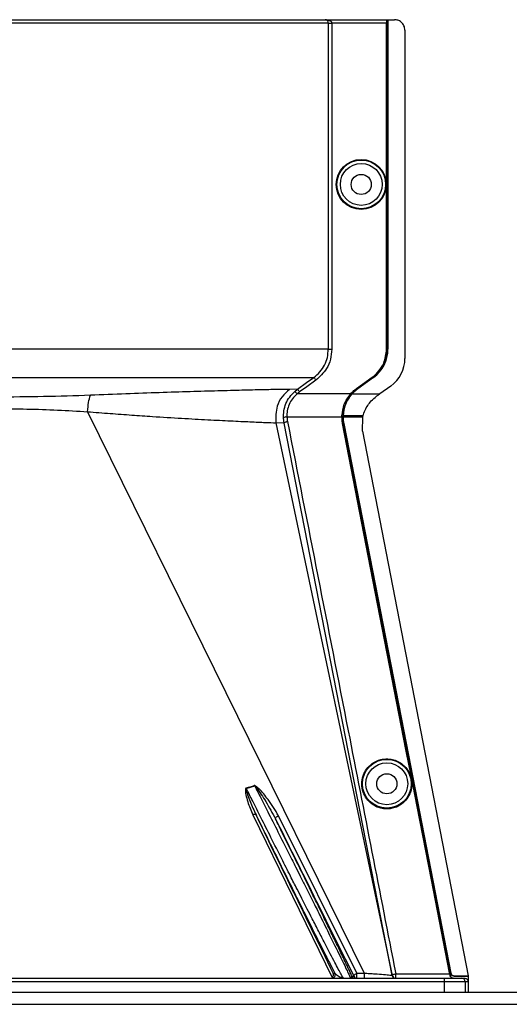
# Model space of a CAD drawing. Header units: inches. Extents: x -3977 to 448, y -4288 to 2176.
# Tile 96 of 206: x -706 to -635, y -2988 to -2847. Entities that reach past the tile are written whole.
import ezdxf

# ---------------------------------------------------------------- set-up
doc = ezdxf.new("R2010")
doc.units = ezdxf.units.IN
doc.header["$MEASUREMENT"] = 0

msp = doc.modelspace()

# ---------------------------------------------------------------- linework, layer by layer
at = {"color": 2, "linetype": 'Continuous', "lineweight": 25}
for p, q in [((-661.119, -2847.198), (-756.836, -2847.198)), ((-756.337, -2846.698), (-661.57, -2846.698)), ((-661.57, -2846.698), (-652.714, -2846.698)), ((-661.119, -2894.136), (-661.119, -2847.198)), ((-661.119, -2847.198), (-660.62, -2847.198)), ((-660.62, -2847.198), (-660.62, -2894.136)), ((-652.722, -2847.198), (-660.62, -2847.198)), ((-652.722, -2894.136), (-652.722, -2847.198)), ((-652.679, -2846.698), (-652.714, -2846.698)), ((-652.679, -2846.698), (-652.559, -2846.698)), ((-652.679, -2846.698), (-652.679, -2894.136)), ((-652.559, -2846.698), (-652.559, -2894.136)), ((-652.559, -2846.698), (-652.529, -2846.698)), ((-652.529, -2846.698), (-652.529, -2894.136)), ((-652.529, -2846.698), (-651.589, -2846.698)), ((-650.089, -2848.198), (-650.089, -2895.467)), ((-652.679, -2894.136), (-652.722, -2894.136)), ((-652.559, -2894.136), (-652.529, -2894.136)), ((-657.065, -2899.801), (-654.784, -2898.16)), ((-654.759, -2898.195), (-657.04, -2899.836)), ((-654.627, -2898.17), (-656.908, -2899.811)), ((-654.609, -2898.195), (-656.89, -2899.836)), ((-654.784, -2898.16), (-654.759, -2898.195)), ((-654.609, -2898.195), (-654.627, -2898.17)), ((-665.544, -2899.874), (-666.715, -2899.917)), ((-665.953, -2900.202), (-665.544, -2899.874)), ((-665.953, -2900.202), (-665.621, -2900.575)), ((-657.065, -2899.801), (-657.04, -2899.836)), ((-656.908, -2899.811), (-656.89, -2899.836)), ((-652.123, -2899.436), (-653.706, -2900.575)), ((-657.917, -2900.575), (-665.621, -2900.575)), ((-657.859, -2900.575), (-658.722, -2902.059)), ((-657.891, -2900.546), (-657.859, -2900.575)), ((-657.75, -2900.575), (-657.859, -2900.575)), ((-657.709, -2900.575), (-657.732, -2900.555)), ((-657.709, -2900.575), (-653.706, -2900.575)), ((-695.797, -2903.134), (-655.982, -2983.968)), ((-667.496, -2904.778), (-667.582, -2904.069)), ((-659.157, -2903.897), (-667.084, -2903.897)), ((-659.155, -2903.737), (-659.111, -2903.739)), ((-659.111, -2903.739), (-658.992, -2903.739)), ((-658.992, -2903.739), (-658.993, -2903.897)), ((-656.502, -2903.897), (-658.962, -2903.897)), ((-656.532, -2903.739), (-658.961, -2903.739)), ((-656.121, -2903.739), (-656.532, -2903.739)), ((-656.16, -2903.897), (-656.502, -2903.897)), ((-656.212, -2905.957), (-656.165, -2903.917)), ((-656.165, -2903.917), (-656.16, -2903.897)), ((-668.68, -2904.727), (-651.941, -2984.302)), ((-667.496, -2904.778), (-668.68, -2904.727)), ((-651.906, -2984.295), (-667.496, -2904.778)), ((-659.064, -2904.837), (-659.02, -2904.829)), ((-658.87, -2904.829), (-658.901, -2904.835)), ((-656.212, -2905.957), (-640.956, -2984.355)), ((-649.887, -2952.006), (-649.844, -2951.998)), ((-672.934, -2957.37), (-671.729, -2957.006)), ((-671.995, -2961.171), (-660.567, -2984.591)), ((-648.332, -2959.995), (-648.289, -2959.987)), ((-656.997, -2983.968), (-668.29, -2961.302)), ((-773.549, -2984.699), (-644.407, -2984.699)), ((-644.407, -2985.199), (-773.549, -2985.199)), ((-660.422, -2983.978), (-660.183, -2983.978)), ((-657.711, -2984.42), (-657.903, -2984.664)), ((-657.711, -2984.42), (-657.445, -2984.42)), ((-651.416, -2984.041), (-643.65, -2984.041)), ((-651.416, -2984.699), (-651.416, -2984.041)), ((-644.407, -2985.199), (-644.407, -2984.699)), ((-644.407, -2984.699), (-641.907, -2984.699)), ((-644.407, -2986.699), (-644.407, -2985.199)), ((-641.407, -2985.199), (-644.407, -2985.199)), ((-643.671, -2983.937), (-643.627, -2983.929)), ((-643.509, -2983.929), (-643.627, -2983.929)), ((-643.602, -2984.295), (-643.556, -2984.295)), ((-643.495, -2983.997), (-643.473, -2983.953)), ((-642.987, -2984.355), (-643.009, -2984.399)), ((-643.009, -2984.399), (-640.992, -2984.399)), ((-642.987, -2984.355), (-640.956, -2984.355)), ((-641.907, -2984.699), (-641.478, -2984.699)), ((-641.407, -2985.199), (-641.407, -2986.699)), ((-640.977, -2985.199), (-641.407, -2985.199)), ((-640.956, -2984.355), (-640.992, -2984.399)), ((-640.977, -2985.511), (-640.977, -2986.699))]:
    msp.add_line(p, q, dxfattribs=at)
at = {"color": 7, "linetype": 'Continuous', "lineweight": 25}
for p, q in [((-1388.978, -2986.699), (-251.478, -2986.699)), ((-1388.978, -2988.449), (-251.478, -2988.449))]:
    msp.add_line(p, q, dxfattribs=at)
at = {"color": 2, "linetype": 'Continuous', "lineweight": 25, "flags": 128}
for points in [[(-665.544, -2899.874), (-664.251, -2898.946), (-663.205, -2898.195)], [(-662.913, -2898.601), (-664.223, -2899.541), (-665.252, -2900.28)], [(-658.962, -2903.897), (-658.98, -2903.897), (-658.993, -2903.897)], [(-649.887, -2952.006), (-655.027, -2925.592), (-659.064, -2904.837)], [(-659.02, -2904.829), (-657.715, -2911.542), (-656.625, -2917.142), (-655.753, -2921.629), (-655.24, -2924.264), (-654.849, -2926.273), (-654.58, -2927.656), (-654.458, -2928.283), (-654.439, -2928.385), (-654.434, -2928.406), (-654.433, -2928.412), (-654.433, -2928.413), (-654.433, -2928.413), (-654.433, -2928.413), (-654.433, -2928.413), (-654.433, -2928.412), (-654.433, -2928.412), (-654.433, -2928.412), (-654.433, -2928.412), (-654.433, -2928.413), (-654.433, -2928.414), (-649.844, -2951.998)], [(-658.901, -2904.835), (-650.283, -2949.128), (-643.509, -2983.929)], [(-658.87, -2904.829), (-650.25, -2949.139), (-643.473, -2983.953)], [(-648.332, -2959.995), (-649.203, -2955.521), (-649.887, -2952.006)], [(-649.844, -2951.998), (-648.973, -2956.471), (-648.289, -2959.987)], [(-671.535, -2961.179), (-671.559, -2961.15), (-671.595, -2961.128), (-671.642, -2961.114), (-671.7, -2961.108), (-671.766, -2961.111), (-671.839, -2961.123), (-671.916, -2961.143), (-671.995, -2961.171)], [(-643.671, -2983.937), (-646.281, -2970.529), (-648.332, -2959.995)], [(-648.289, -2959.987), (-645.679, -2973.394), (-643.627, -2983.929)], [(-668.726, -2961.75), (-668.735, -2961.704), (-668.722, -2961.649), (-668.689, -2961.588), (-668.635, -2961.525), (-668.565, -2961.461), (-668.481, -2961.401), (-668.388, -2961.348), (-668.29, -2961.302)], [(-656.997, -2983.968), (-656.428, -2983.968), (-656.178, -2983.968), (-656.068, -2983.968), (-656.02, -2983.968), (-655.998, -2983.968), (-655.989, -2983.968), (-655.985, -2983.968), (-655.983, -2983.968), (-655.982, -2983.968), (-655.982, -2983.968), (-655.982, -2983.968)], [(-651.906, -2984.295), (-651.902, -2984.262), (-651.878, -2984.227), (-651.834, -2984.19), (-651.774, -2984.154), (-651.698, -2984.119), (-651.611, -2984.088), (-651.515, -2984.062), (-651.416, -2984.041)], [(-643.65, -2984.041), (-643.662, -2983.983), (-643.671, -2983.937)]]:
    msp.add_lwpolyline(points, dxfattribs=at)
at = {"color": 2, "linetype": 'Continuous', "lineweight": 25}
for centre, radius in [((-656.379, -2870.417), 3.605), ((-656.379, -2870.417), 3.509), ((-656.379, -2870.417), 3.012), ((-656.379, -2870.417), 1.45), ((-652.698, -2956.699), 3.509), ((-652.698, -2956.699), 3.012), ((-652.698, -2956.699), 1.45)]:
    msp.add_circle(centre, radius, dxfattribs=at)
for centre, radius, start, end in [((-657.529, -2894.136), 5, 305.73216, 0), ((-654.979, -2895.467), 4.89, 305.73216, 0), ((-667.157, -2904.492), 0.599, 82.9578, 135.17479), ((-676.724, -2958.492), 3.952, 16.4795, 17.15605), ((-674.388, -2958.081), 2.868, 22.02204, 22.7694), ((-660.631, -2984.199), 0.5, 270.00215, 26.22215), ((-657.263, -2984.199), 0.5, 206.22003, 269.9994), ((-656.996, -2984.199), 0.5, 206.22003, 269.9994), ((-569.976, -2984.212), 86.006, 179.83787, 180.32474), ((-651.451, -2984.199), 0.5, 191.83666, 269.99987), ((-651.416, -2984.199), 0.5, 191.04681, 269.99999), ((-641.907, -2985.199), 0.5, 359.99961, 89.99961)]:
    msp.add_arc(centre, radius, start, end, dxfattribs=at)
msp.add_ellipse((-659.007, -2902.347), major_axis=(0.033, 4.773), ratio=0.0122176, start_param=4.381825, end_param=4.4166639, dxfattribs=at)
for points, knots in [([(-661.408, -2846.705), (-661.439, -2846.704), (-661.5, -2846.7), (-661.547, -2846.699), (-661.57, -2846.698)], [0, 0, 0, 0, 0.5230707, 1, 1, 1, 1]), ([(-661.119, -2847.198), (-661.12, -2847.178), (-661.121, -2847.134), (-661.137, -2847.042), (-661.191, -2846.903), (-661.346, -2846.732), (-661.481, -2846.711), (-661.57, -2846.698)], [0, 0, 0, 0, 0.04834573, 0.10276604, 0.23807983, 0.49917005, 1, 1, 1, 1]), ([(-661.57, -2846.698), (-661.38, -2846.712), (-661.127, -2846.731), (-660.849, -2846.865), (-660.722, -2846.964), (-660.652, -2847.062), (-660.624, -2847.141), (-660.622, -2847.18), (-660.62, -2847.198)], [0, 0, 0, 0, 0.4992923, 0.6664726, 0.8017544, 0.9097508, 0.956348, 1, 1, 1, 1]), ([(-652.714, -2846.698), (-652.715, -2846.707), (-652.718, -2846.725), (-652.72, -2846.861), (-652.722, -2847.029), (-652.722, -2847.143), (-652.722, -2847.198)], [0, 0, 0, 0, 0.27028002, 0.56245376, 0.78975162, 1, 1, 1, 1]), ([(-650.089, -2848.198), (-650.115, -2847.986), (-650.17, -2847.543), (-650.576, -2847.04), (-651.081, -2846.747), (-651.424, -2846.714), (-651.589, -2846.698)], [0, 0, 0, 0, 0.2702426, 0.562405, 0.7897212, 1, 1, 1, 1]), ([(-663.205, -2898.195), (-662.9, -2897.943), (-662.289, -2897.439), (-661.636, -2896.438), (-661.201, -2895.323), (-661.147, -2894.532), (-661.12, -2894.136)], [0, 0, 0, 0, 0.2495121, 0.4997211, 0.7495793, 1, 1, 1, 1]), ([(-660.62, -2894.136), (-660.659, -2894.622), (-660.737, -2895.593), (-661.421, -2897.229), (-662.348, -2898.081), (-662.913, -2898.601)], [0, 0, 0, 0, 0.2811331, 0.5612645, 1, 1, 1, 1]), ([(-654.784, -2898.16), (-654.453, -2897.879), (-653.783, -2897.312), (-652.943, -2895.953), (-652.806, -2894.822), (-652.722, -2894.136)], [0, 0, 0, 0, 0.2775345, 0.5620489, 1, 1, 1, 1]), ([(-652.679, -2894.136), (-652.713, -2894.572), (-652.783, -2895.455), (-653.401, -2896.944), (-654.246, -2897.723), (-654.759, -2898.195)], [0, 0, 0, 0, 0.2774863, 0.5619954, 1, 1, 1, 1]), ([(-708.978, -2898.195), (-707.055, -2898.195), (-703.221, -2898.195), (-697.555, -2898.195), (-692.074, -2898.195), (-686.857, -2898.195), (-681.987, -2898.195), (-677.543, -2898.195), (-673.59, -2898.195), (-670.196, -2898.195), (-667.404, -2898.195), (-665.282, -2898.195), (-663.792, -2898.195), (-663.401, -2898.195), (-663.205, -2898.195)], [0, 0, 0, 0, 0.08350072, 0.16652306, 0.25006506, 0.33326346, 0.4163653, 0.49999541, 0.58300815, 0.66624791, 0.74981928, 0.83291428, 0.91628495, 1, 1, 1, 1]), ([(-663.205, -2898.195), (-663.199, -2898.202), (-663.188, -2898.217), (-663.12, -2898.312), (-663.024, -2898.447), (-662.949, -2898.551), (-662.913, -2898.601)], [0, 0, 0, 0, 0.2405938, 0.5, 0.7594062, 1, 1, 1, 1]), ([(-666.715, -2899.917), (-667.212, -2899.922), (-668.202, -2899.931), (-670.548, -2899.983), (-673.461, -2900.052), (-676.953, -2900.143), (-680.962, -2900.256), (-685.418, -2900.394), (-690.24, -2900.561), (-693.676, -2900.7), (-695.398, -2900.769)], [0, 0, 0, 0, 0.1257187, 0.2502879, 0.3753933, 0.5005251, 0.6250881, 0.7505683, 0.8750215, 1, 1, 1, 1]), ([(-666.715, -2899.917), (-667.085, -2900.247), (-667.84, -2900.92), (-668.703, -2902.581), (-668.689, -2903.919), (-668.68, -2904.727)], [0, 0, 0, 0, 0.2761786, 0.5629357, 1, 1, 1, 1]), ([(-667.582, -2904.069), (-667.578, -2903.715), (-667.57, -2903.008), (-667.252, -2901.96), (-666.729, -2900.986), (-666.211, -2900.463), (-665.953, -2900.202)], [0, 0, 0, 0, 0.2495808, 0.4989767, 0.7495561, 1, 1, 1, 1]), ([(-665.544, -2899.874), (-665.538, -2899.881), (-665.527, -2899.897), (-665.459, -2899.992), (-665.362, -2900.126), (-665.288, -2900.23), (-665.252, -2900.28)], [0, 0, 0, 0, 0.240618, 0.5, 0.759382, 1, 1, 1, 1]), ([(-657.891, -2900.546), (-657.748, -2900.394), (-657.493, -2900.124), (-657.196, -2899.899), (-657.065, -2899.801)], [0, 0, 0, 0, 0.559821, 1, 1, 1, 1]), ([(-657.04, -2899.836), (-657.204, -2899.962), (-657.497, -2900.186), (-657.748, -2900.456), (-657.859, -2900.575)], [0, 0, 0, 0, 0.5598194, 1, 1, 1, 1]), ([(-656.908, -2899.811), (-657.073, -2899.938), (-657.367, -2900.164), (-657.62, -2900.435), (-657.732, -2900.555)], [0, 0, 0, 0, 0.5599982, 1, 1, 1, 1]), ([(-657.709, -2900.575), (-657.567, -2900.425), (-657.313, -2900.157), (-657.019, -2899.934), (-656.89, -2899.836)], [0, 0, 0, 0, 0.5600007, 1, 1, 1, 1]), ([(-695.398, -2900.769), (-697.629, -2900.847), (-702.091, -2901.003), (-706.683, -2901.023), (-708.978, -2901.032)], [0, 0, 0, 0, 0.5001323, 1, 1, 1, 1]), ([(-695.797, -2903.133), (-695.757, -2902.671), (-695.678, -2901.748), (-695.491, -2901.095), (-695.398, -2900.769)], [0, 0, 0, 0, 0.4999782, 1, 1, 1, 1]), ([(-665.621, -2900.575), (-665.854, -2900.798), (-666.317, -2901.244), (-666.789, -2902.083), (-667.075, -2902.987), (-667.081, -2903.594), (-667.084, -2903.897)], [0, 0, 0, 0, 0.25263713, 0.50354358, 0.75190953, 1, 1, 1, 1]), ([(-665.252, -2900.28), (-665.323, -2900.332), (-665.45, -2900.426), (-665.569, -2900.529), (-665.621, -2900.575)], [0, 0, 0, 0, 0.5599594, 1, 1, 1, 1]), ([(-659.155, -2903.737), (-659.088, -2903.166), (-658.955, -2902.023), (-658.263, -2901.058), (-657.917, -2900.575)], [0, 0, 0, 0, 0.4999469, 1, 1, 1, 1]), ([(-657.75, -2900.575), (-658.098, -2901.06), (-658.793, -2902.027), (-658.926, -2903.169), (-658.992, -2903.739)], [0, 0, 0, 0, 0.5013928, 1, 1, 1, 1]), ([(-658.961, -2903.739), (-658.939, -2903.457), (-658.895, -2902.893), (-658.638, -2902.058), (-658.258, -2901.264), (-657.892, -2900.804), (-657.709, -2900.575)], [0, 0, 0, 0, 0.2500257, 0.5001914, 0.7501772, 1, 1, 1, 1]), ([(-657.891, -2900.546), (-657.896, -2900.551), (-657.905, -2900.561), (-657.913, -2900.571), (-657.917, -2900.575)], [0, 0, 0, 0, 0.56, 1, 1, 1, 1]), ([(-657.732, -2900.555), (-657.735, -2900.558), (-657.741, -2900.565), (-657.747, -2900.572), (-657.75, -2900.575)], [0, 0, 0, 0, 0.56, 1, 1, 1, 1]), ([(-656.12, -2903.739), (-656.031, -2903.462), (-655.783, -2902.693), (-655.117, -2901.682), (-654.434, -2901.125), (-654.167, -2900.906)], [0, 0, 0, 0, 0.2548715, 0.7080318, 1, 1, 1, 1]), ([(-653.808, -2900.648), (-653.875, -2900.696), (-653.994, -2900.782), (-654.114, -2900.869), (-654.167, -2900.906)], [0, 0, 0, 0, 0.5599992, 1, 1, 1, 1]), ([(-653.808, -2900.648), (-653.789, -2900.634), (-653.755, -2900.61), (-653.721, -2900.586), (-653.706, -2900.575)], [0, 0, 0, 0, 0.56, 1, 1, 1, 1]), ([(-708.978, -2902.7), (-707.491, -2902.71), (-704.514, -2902.728), (-700.09, -2902.87), (-697.23, -2903.045), (-695.797, -2903.133)], [0, 0, 0, 0, 0.3326232, 0.6656434, 1, 1, 1, 1]), ([(-695.797, -2903.134), (-694.707, -2903.219), (-692.539, -2903.388), (-689.422, -2903.618), (-685.934, -2903.855), (-682.202, -2904.084), (-678.411, -2904.291), (-675.099, -2904.459), (-672.329, -2904.588), (-670.095, -2904.687), (-669.153, -2904.714), (-668.68, -2904.727)], [0, 0, 0, 0, 0.084405, 0.167683, 0.2508255, 0.3762115, 0.5005933, 0.6255551, 0.7504676, 0.8747621, 1, 1, 1, 1]), ([(-667.084, -2903.897), (-667.075, -2904.017), (-667.06, -2904.231), (-667.021, -2904.442), (-667.004, -2904.535)], [0, 0, 0, 0, 0.5599329, 1, 1, 1, 1]), ([(-659.157, -2903.897), (-659.157, -2903.867), (-659.157, -2903.814), (-659.155, -2903.761), (-659.155, -2903.737)], [0, 0, 0, 0, 0.5600001, 1, 1, 1, 1]), ([(-659.064, -2904.837), (-659.093, -2904.663), (-659.145, -2904.351), (-659.153, -2904.036), (-659.157, -2903.897)], [0, 0, 0, 0, 0.5599609, 1, 1, 1, 1]), ([(-659.111, -2903.739), (-659.11, -2903.944), (-659.108, -2904.309), (-659.047, -2904.67), (-659.02, -2904.829)], [0, 0, 0, 0, 0.5600766, 1, 1, 1, 1]), ([(-658.993, -2903.897), (-658.988, -2904.073), (-658.978, -2904.388), (-658.924, -2904.699), (-658.901, -2904.835)], [0, 0, 0, 0, 0.5600547, 1, 1, 1, 1]), ([(-658.992, -2903.739), (-658.986, -2903.739), (-658.975, -2903.738), (-658.965, -2903.739), (-658.961, -2903.739)], [0, 0, 0, 0, 0.56, 1, 1, 1, 1]), ([(-658.87, -2904.829), (-658.899, -2904.656), (-658.951, -2904.347), (-658.959, -2904.035), (-658.962, -2903.897)], [0, 0, 0, 0, 0.5598333, 1, 1, 1, 1]), ([(-656.16, -2903.897), (-656.153, -2903.872), (-656.142, -2903.826), (-656.131, -2903.781), (-656.126, -2903.761)], [0, 0, 0, 0, 0.5599961, 1, 1, 1, 1]), ([(-656.126, -2903.761), (-656.125, -2903.757), (-656.123, -2903.749), (-656.121, -2903.742), (-656.12, -2903.739)], [0, 0, 0, 0, 0.56, 1, 1, 1, 1]), ([(-667.496, -2904.778), (-667.486, -2904.754), (-667.467, -2904.705), (-667.334, -2904.629), (-667.17, -2904.569), (-667.058, -2904.546), (-667.004, -2904.535)], [0, 0, 0, 0, 0.2704256, 0.5623869, 0.7895723, 1, 1, 1, 1]), ([(-667.004, -2904.535), (-664.087, -2919.375), (-658.877, -2945.874), (-653.696, -2972.379), (-651.416, -2984.041)], [0, 0, 0, 0, 0.56, 1, 1, 1, 1]), ([(-652.698, -2960.324), (-652.916, -2960.313), (-653.392, -2960.287), (-654.139, -2960.057), (-654.925, -2959.609), (-655.651, -2958.88), (-656.175, -2957.885), (-656.368, -2956.72), (-656.175, -2955.555), (-655.651, -2954.56), (-654.925, -2953.831), (-654.139, -2953.383), (-653.392, -2953.152), (-652.916, -2953.127), (-652.698, -2953.116)], [0, 0, 0, 0, 0.0563094, 0.122835, 0.200993, 0.2913236, 0.3924071, 0.5, 0.6075929, 0.7086764, 0.799007, 0.877165, 0.9436906, 1, 1, 1, 1]), ([(-652.698, -2953.116), (-652.48, -2953.127), (-652.005, -2953.152), (-651.257, -2953.383), (-650.471, -2953.831), (-649.746, -2954.56), (-649.221, -2955.555), (-649.028, -2956.72), (-649.221, -2957.885), (-649.746, -2958.88), (-650.471, -2959.609), (-651.257, -2960.057), (-652.005, -2960.287), (-652.48, -2960.313), (-652.698, -2960.324)], [0, 0, 0, 0, 0.0563094, 0.122835, 0.200993, 0.2913236, 0.3924071, 0.5, 0.6075929, 0.7086764, 0.799007, 0.877165, 0.9436906, 1, 1, 1, 1]), ([(-672.947, -2957.326), (-672.969, -2957.335), (-673.012, -2957.354), (-673.054, -2957.436), (-673.069, -2957.585), (-673.061, -2957.882), (-672.958, -2958.463), (-672.666, -2959.608), (-672.263, -2960.546), (-671.995, -2961.171)], [0, 0, 0, 0, 0.0152758, 0.0305323, 0.0634754, 0.1262277, 0.2512207, 0.5011926, 1, 1, 1, 1]), ([(-672.934, -2957.37), (-672.937, -2957.371), (-672.942, -2957.372), (-672.95, -2957.376), (-672.956, -2957.383), (-672.966, -2957.402), (-672.971, -2957.462), (-672.949, -2957.598), (-672.877, -2957.882), (-672.69, -2958.45), (-672.27, -2959.582), (-671.829, -2960.541), (-671.536, -2961.178)], [0, 0, 0, 0, 0.00202341, 0.00396133, 0.00598728, 0.008217, 0.01972973, 0.050125, 0.11182425, 0.23834767, 0.49361796, 1, 1, 1, 1]), ([(-671.743, -2956.971), (-671.965, -2957.044), (-672.363, -2957.173), (-672.769, -2957.279), (-672.947, -2957.326)], [0, 0, 0, 0, 0.5599586, 1, 1, 1, 1]), ([(-658.95, -2984.699), (-659.023, -2984.59), (-659.132, -2984.424), (-659.662, -2983.432), (-660.183, -2982.443), (-660.84, -2981.187), (-661.614, -2979.689), (-662.489, -2977.989), (-663.345, -2976.323), (-664.164, -2974.719), (-664.889, -2973.296), (-665.694, -2971.713), (-666.665, -2969.817), (-667.923, -2967.329), (-669.35, -2964.497), (-670.748, -2961.714), (-671.937, -2959.351), (-672.627, -2957.98), (-672.934, -2957.37)], [0, 0, 0, 0, 0.1159256, 0.1754976, 0.2335851, 0.2933115, 0.3557569, 0.4161326, 0.476685, 0.5197234, 0.5649044, 0.6032715, 0.6563301, 0.724324, 0.8067794, 0.8840466, 0.9484539, 1, 1, 1, 1]), ([(-668.29, -2961.302), (-668.773, -2960.511), (-669.606, -2959.146), (-670.738, -2957.757), (-671.411, -2957.131), (-671.623, -2957.001), (-671.701, -2956.972), (-671.729, -2956.969), (-671.739, -2956.971), (-671.743, -2956.971)], [0, 0, 0, 0, 0.5029861, 0.8674561, 0.9562554, 0.986531, 0.994753, 0.9981691, 1, 1, 1, 1]), ([(-671.729, -2957.006), (-671.727, -2957.005), (-671.722, -2957.005), (-671.713, -2957.005), (-671.695, -2957.01), (-671.611, -2957.07), (-671.511, -2957.202), (-671.34, -2957.422), (-671.1, -2957.767), (-670.681, -2958.395), (-669.833, -2959.718), (-669.181, -2960.915), (-668.726, -2961.75)], [0, 0, 0, 0, 0.0010741, 0.0021709, 0.0045573, 0.0104098, 0.0556879, 0.0929528, 0.1604429, 0.2818086, 0.4986546, 1, 1, 1, 1]), ([(-671.729, -2957.006), (-671.436, -2957.578), (-670.76, -2958.9), (-669.574, -2961.234), (-668.177, -2964.011), (-666.892, -2966.56), (-665.883, -2968.565), (-665.128, -2970.063), (-664.258, -2971.799), (-663.282, -2973.75), (-662.335, -2975.644), (-661.566, -2977.192), (-660.932, -2978.473), (-660.013, -2980.334), (-659.163, -2982.055), (-658.514, -2983.404), (-658.033, -2984.421), (-657.972, -2984.588), (-657.931, -2984.699)], [0, 0, 0, 0, 0.0484054, 0.1119338, 0.1905795, 0.2707414, 0.315036, 0.3521903, 0.39301, 0.4589582, 0.5187112, 0.5631748, 0.6062307, 0.647906, 0.7647021, 0.8250791, 0.8843307, 1, 1, 1, 1]), ([(-671.535, -2961.179), (-671.057, -2962.153), (-670.031, -2964.241), (-668.496, -2967.354), (-667.015, -2970.351), (-665.522, -2973.361), (-664.055, -2976.307), (-662.795, -2978.825), (-661.728, -2980.946), (-660.855, -2982.671), (-660.394, -2983.567), (-660.183, -2983.978)], [0, 0, 0, 0, 0.1075139, 0.2303747, 0.3399795, 0.4407806, 0.5761129, 0.698189, 0.7797257, 0.8989882, 1, 1, 1, 1]), ([(-660.422, -2983.978), (-662.497, -2979.721), (-666.203, -2972.12), (-669.906, -2964.522), (-671.535, -2961.179)], [0, 0, 0, 0, 0.56, 1, 1, 1, 1]), ([(-657.711, -2984.42), (-657.728, -2984.383), (-657.783, -2984.261), (-657.921, -2983.962), (-658.095, -2983.589), (-658.244, -2983.271), (-658.303, -2983.145), (-658.329, -2983.091), (-658.348, -2983.051), (-658.4, -2982.941), (-658.587, -2982.545), (-658.926, -2981.831), (-659.38, -2980.882), (-659.816, -2979.975), (-660.241, -2979.093), (-660.698, -2978.149), (-661.184, -2977.146), (-661.884, -2975.703), (-662.765, -2973.892), (-663.875, -2971.619), (-665.054, -2969.211), (-666.346, -2966.579), (-667.598, -2964.036), (-668.383, -2962.445), (-668.726, -2961.75)], [0, 0, 0, 0, 0.014757, 0.0478881, 0.09956, 0.1174896, 0.124602, 0.1285799, 0.1298545, 0.1335764, 0.1531742, 0.2152126, 0.2706344, 0.3126993, 0.3548663, 0.397643, 0.4410421, 0.4847167, 0.576174, 0.6525939, 0.7371538, 0.8343324, 0.9277268, 1, 1, 1, 1]), ([(-668.726, -2961.75), (-666.62, -2965.982), (-662.86, -2973.537), (-659.099, -2981.095), (-657.445, -2984.42)], [0, 0, 0, 0, 0.56, 1, 1, 1, 1]), ([(-660.567, -2984.591), (-660.545, -2984.571), (-660.498, -2984.53), (-660.423, -2984.425), (-660.348, -2984.221), (-660.393, -2984.076), (-660.422, -2983.978)], [0, 0, 0, 0, 0.0912546, 0.1969228, 0.4606851, 1, 1, 1, 1]), ([(-659.102, -2984.651), (-659.253, -2984.623), (-659.597, -2984.557), (-659.971, -2984.187), (-660.183, -2983.978)], [0, 0, 0, 0, 0.4352329, 1, 1, 1, 1]), ([(-657.445, -2984.42), (-657.45, -2984.398), (-657.46, -2984.353), (-657.415, -2984.26), (-657.317, -2984.153), (-657.17, -2984.045), (-657.053, -2983.993), (-656.997, -2983.968)], [0, 0, 0, 0, 0.174139, 0.3653965, 0.5645532, 0.7930759, 1, 1, 1, 1]), ([(-656.997, -2984.199), (-656.997, -2984.159), (-656.997, -2984.079), (-656.997, -2984.005), (-656.997, -2983.968)], [0, 0, 0, 0, 0.4999999, 1, 1, 1, 1]), ([(-656.996, -2984.699), (-656.996, -2984.692), (-656.996, -2984.677), (-656.997, -2984.561), (-656.997, -2984.396), (-656.997, -2984.265), (-656.997, -2984.199)], [0, 0, 0, 0, 0.2500002, 0.5000003, 0.7500003, 1, 1, 1, 1]), ([(-655.982, -2983.969), (-655.718, -2983.982), (-655.191, -2984.009), (-654.193, -2984.074), (-653.095, -2984.16), (-652.338, -2984.233), (-651.997, -2984.278), (-651.959, -2984.294), (-651.941, -2984.302)], [0, 0, 0, 0, 0.1258133, 0.2512249, 0.5016288, 0.7514924, 0.8762858, 1, 1, 1, 1]), ([(-651.941, -2984.302), (-651.932, -2984.3), (-651.915, -2984.297), (-651.909, -2984.296), (-651.906, -2984.295)], [0, 0, 0, 0, 0.56, 1, 1, 1, 1]), ([(-643.627, -2983.929), (-643.614, -2983.997), (-643.59, -2984.118), (-643.566, -2984.241), (-643.556, -2984.295)], [0, 0, 0, 0, 0.5599999, 1, 1, 1, 1]), ([(-643.122, -2984.699), (-643.181, -2984.693), (-643.279, -2984.683), (-643.425, -2984.603), (-643.521, -2984.501), (-643.58, -2984.385), (-643.595, -2984.324), (-643.602, -2984.295)], [0, 0, 0, 0, 0.2952655, 0.499489, 0.7741461, 0.8923526, 1, 1, 1, 1]), ([(-643.556, -2984.295), (-643.54, -2984.35), (-643.507, -2984.458), (-643.391, -2984.59), (-643.24, -2984.682), (-643.124, -2984.693), (-643.066, -2984.699)], [0, 0, 0, 0, 0.2501622, 0.5001995, 0.7502187, 1, 1, 1, 1]), ([(-643.509, -2983.929), (-643.506, -2983.942), (-643.502, -2983.964), (-643.497, -2983.987), (-643.495, -2983.997)], [0, 0, 0, 0, 0.559863, 1, 1, 1, 1]), ([(-643.009, -2984.399), (-643.067, -2984.393), (-643.183, -2984.381), (-643.334, -2984.289), (-643.448, -2984.158), (-643.48, -2984.051), (-643.495, -2983.997)], [0, 0, 0, 0, 0.24972487, 0.49953275, 0.74945384, 1, 1, 1, 1]), ([(-643.473, -2983.953), (-643.457, -2984.006), (-643.425, -2984.113), (-643.312, -2984.244), (-643.162, -2984.337), (-643.045, -2984.349), (-642.987, -2984.355)], [0, 0, 0, 0, 0.2502285, 0.5002059, 0.7500489, 1, 1, 1, 1]), ([(-641.478, -2984.699), (-641.412, -2984.707), (-641.281, -2984.722), (-641.116, -2984.838), (-641, -2985.002), (-640.985, -2985.134), (-640.977, -2985.199)], [0, 0, 0, 0, 0.2496967, 0.4995665, 0.7494688, 1, 1, 1, 1]), ([(-640.992, -2984.399), (-640.989, -2984.414), (-640.984, -2984.44), (-640.979, -2984.467), (-640.976, -2984.479)], [0, 0, 0, 0, 0.5600503, 1, 1, 1, 1]), ([(-640.976, -2984.479), (-640.977, -2984.67), (-640.977, -2985.011), (-640.977, -2985.358), (-640.977, -2985.511)], [0, 0, 0, 0, 0.5600002, 1, 1, 1, 1]), ([(-640.977, -2985.199), (-640.977, -2985.257), (-640.977, -2985.361), (-640.977, -2985.465), (-640.977, -2985.511)], [0, 0, 0, 0, 0.56, 1, 1, 1, 1])]:
    msp.add_open_spline(points, degree=3, knots=knots, dxfattribs=at)
for points in [[(-661.119, -2894.136), (-661.317, -2894.136), (-661.712, -2894.136), (-663.252, -2894.136), (-665.461, -2894.136), (-668.371, -2894.136), (-671.918, -2894.136), (-676.052, -2894.136), (-680.705, -2894.136), (-685.804, -2894.136), (-691.27, -2894.136), (-697.015, -2894.136), (-702.949, -2894.136), (-706.968, -2894.136), (-708.978, -2894.136)], [(-661.119, -2894.136), (-661.109, -2894.136), (-661.087, -2894.136), (-660.97, -2894.136), (-660.809, -2894.136), (-660.683, -2894.136), (-660.62, -2894.136)], [(-643.65, -2984.041), (-643.642, -2984.083), (-643.626, -2984.167), (-643.61, -2984.252), (-643.602, -2984.295)]]:
    msp.add_open_spline(points, degree=3, dxfattribs=at)

doc.saveas('drawing.dxf')
